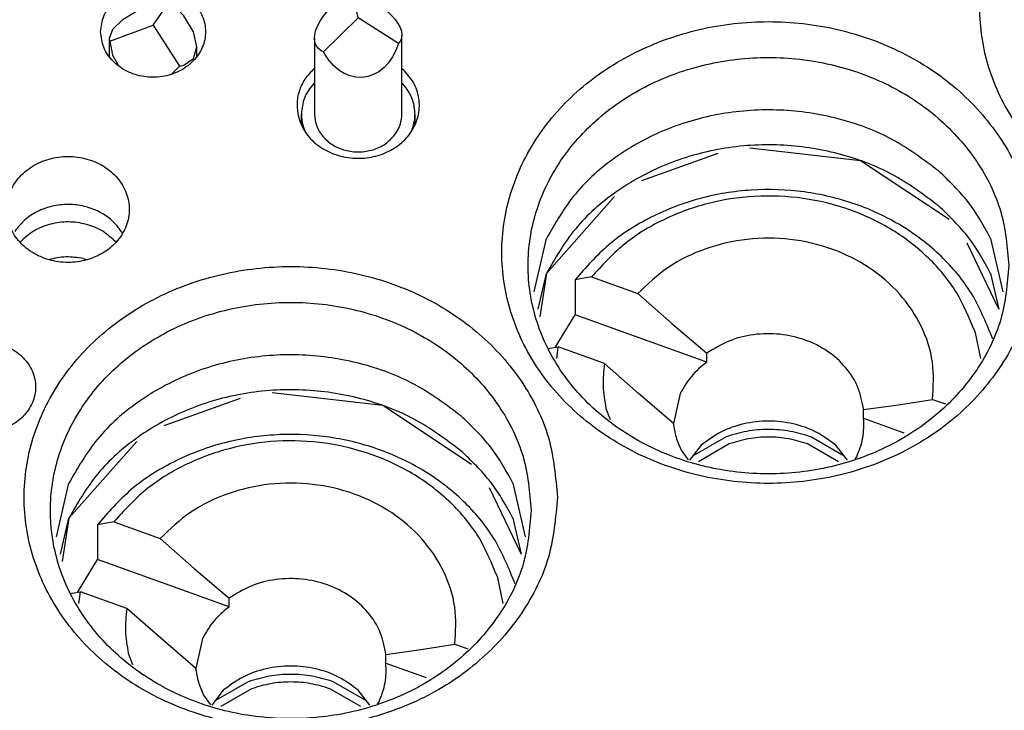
# Model space of a CAD drawing. Header units: inches. Extents: x -129 to 664, y -381 to 179.
# Tile 10 of 109: x -50 to -39, y -345 to -337. Entities that reach past the tile are written whole.
import ezdxf

# ---------------------------------------------------------------- set-up
doc = ezdxf.new("R2010")
doc.units = ezdxf.units.IN
doc.layers.add('1', color=7, linetype='Continuous')

# ---------------------------------------------------------------- blocks, each defined once
blk = doc.blocks.new('1253-4473_contact_band_1__164', base_point=(-48.194, -344.667))
at = {"color": 7, "linetype": 'Continuous'}
for p, q in [((-47.812, -344.383), (-48.194, -344.603)), ((-46.459, -344.603), (-46.84, -344.383)), ((-47.774, -344.463), (-48.127, -344.667)), ((-46.525, -344.667), (-46.878, -344.463))]:
    blk.add_line(p, q, dxfattribs=at)
for points, knots in [([(-46.84, -344.383), (-46.919, -344.359), (-47.077, -344.311), (-47.326, -344.293), (-47.575, -344.311), (-47.733, -344.359), (-47.812, -344.383)], [0, 0, 0, 0, 0.2463273, 0.4949917, 0.7436561, 0.9899833, 0.9899833, 0.9899833, 0.9899833]), ([(-46.878, -344.463), (-46.951, -344.441), (-47.097, -344.397), (-47.326, -344.38), (-47.555, -344.397), (-47.701, -344.441), (-47.774, -344.463)], [0, 0, 0, 0, 0.2269315, 0.4560162, 0.6851009, 0.9120324, 0.9120324, 0.9120324, 0.9120324])]:
    blk.add_open_spline(points, degree=3, knots=knots, dxfattribs=at)
blk = doc.blocks.new('nut_hcdps_E7018-25751_1__165', base_point=(-49.838, -344.65))
at = {"color": 7, "linetype": 'Continuous'}
for p, q in [((-49.351, -342.554), (-49.539, -342.586)), ((-49.539, -342.586), (-49.539, -342.986)), ((-49.351, -342.554), (-48.821, -342.744)), ((-48.821, -342.744), (-48.43, -343.086)), ((-49.768, -343.36), (-49.539, -342.986)), ((-48.032, -343.527), (-49.539, -342.986)), ((-48.43, -343.086), (-48.032, -343.427)), ((-44.967, -343.175), (-44.902, -343.487)), ((-44.775, -343.228), (-44.768, -343.26)), ((-49.838, -343.372), (-49.828, -343.37)), ((-49.828, -343.37), (-49.733, -343.354)), ((-49.749, -343.488), (-49.733, -343.354)), ((-49.203, -343.544), (-49.733, -343.354)), ((-48.032, -343.527), (-48.032, -343.427)), ((-48.812, -343.886), (-49.203, -343.544)), ((-48.415, -344.227), (-48.812, -343.886)), ((-48.335, -343.887), (-48.414, -344.23)), ((-45.84, -344.015), (-45.449, -343.954)), ((-45.449, -343.954), (-45.303, -344.006)), ((-49.185, -344.057), (-49.138, -344.184)), ((-46.238, -344.071), (-45.84, -344.015)), ((-46.238, -344.171), (-46.238, -344.071)), ((-46.238, -344.171), (-45.776, -344.336)), ((-48.098, -344.48), (-48.229, -344.65)), ((-46.423, -344.65), (-46.554, -344.48)), ((-48.323, -344.536), (-48.246, -344.647)), ((-46.336, -344.635), (-46.317, -344.611))]:
    blk.add_line(p, q, dxfattribs=at)
for points, knots in [([(-44.775, -343.228), (-44.843, -343.062), (-44.981, -342.725), (-45.344, -342.298), (-45.798, -341.949), (-46.333, -341.7), (-46.918, -341.561), (-47.523, -341.54), (-48.118, -341.637), (-48.672, -341.85), (-49.165, -342.161), (-49.416, -342.446), (-49.539, -342.586)], [0, 0, 0, 0, 0.535684, 1.087419, 1.657482, 2.244352, 2.843314, 3.4475, 4.049152, 4.640942, 5.217265, 5.77538, 5.77538, 5.77538, 5.77538]), ([(-44.967, -343.175), (-45.03, -343.023), (-45.157, -342.713), (-45.489, -342.32), (-45.904, -341.998), (-46.394, -341.767), (-46.929, -341.637), (-47.485, -341.613), (-48.033, -341.698), (-48.543, -341.888), (-49, -342.168), (-49.235, -342.426), (-49.351, -342.554)], [0, 0, 0, 0, 0.491822, 0.998257, 1.521403, 2.059938, 2.609648, 3.16436, 3.717052, 4.261046, 4.791155, 5.304721, 5.304721, 5.304721, 5.304721]), ([(-45.449, -343.954), (-45.441, -343.811), (-45.424, -343.523), (-45.565, -343.103), (-45.816, -342.731), (-46.17, -342.428), (-46.599, -342.216), (-47.076, -342.106), (-47.57, -342.105), (-48.046, -342.215), (-48.482, -342.421), (-48.709, -342.637), (-48.821, -342.744)], [0, 0, 0, 0, 0.425961, 0.856788, 1.300306, 1.760505, 2.236772, 2.724474, 3.216329, 3.704134, 4.180586, 4.641007, 4.641007, 4.641007, 4.641007]), ([(-46.238, -344.071), (-46.254, -343.985), (-46.287, -343.81), (-46.437, -343.58), (-46.646, -343.393), (-46.906, -343.263), (-47.196, -343.198), (-47.495, -343.203), (-47.784, -343.273), (-47.95, -343.376), (-48.032, -343.427)], [0, 0, 0, 0, 0.260228, 0.527904, 0.806064, 1.09453, 1.39027, 1.688392, 1.983425, 2.270654, 2.270654, 2.270654, 2.270654]), ([(-49.203, -343.544), (-49.212, -343.63), (-49.229, -343.802), (-49.199, -343.972), (-49.185, -344.057)], [0, 0, 0, 0, 0.2573964, 0.5152202, 0.5152202, 0.5152202, 0.5152202]), ([(-48.032, -343.527), (-48.095, -343.578), (-48.218, -343.68), (-48.296, -343.819), (-48.335, -343.887)], [0, 0, 0, 0, 0.2410819, 0.4742278, 0.4742278, 0.4742278, 0.4742278]), ([(-46.317, -344.611), (-46.289, -344.54), (-46.232, -344.398), (-46.236, -344.246), (-46.238, -344.171)], [0, 0, 0, 0, 0.2270745, 0.4514798, 0.4514798, 0.4514798, 0.4514798]), ([(-48.415, -344.227), (-48.407, -344.28), (-48.391, -344.388), (-48.345, -344.486), (-48.323, -344.536)], [0, 0, 0, 0, 0.1608635, 0.3238788, 0.3238788, 0.3238788, 0.3238788]), ([(-46.554, -344.48), (-46.627, -344.426), (-46.775, -344.316), (-47.043, -344.225), (-47.326, -344.192), (-47.609, -344.225), (-47.877, -344.316), (-48.025, -344.426), (-48.098, -344.48)], [0, 0, 0, 0, 0.271593, 0.551446, 0.83596, 1.120473, 1.400327, 1.671919, 1.671919, 1.671919, 1.671919])]:
    blk.add_open_spline(points, degree=3, knots=knots, dxfattribs=at)
blk = doc.blocks.new('E7018-60120_plug_female_hcdps_ass__166', base_point=(-49.838, -344.667))
for name, p in [('nut_hcdps_E7018-25751_1__165', (-49.838, -344.65)), ('1253-4473_contact_band_1__164', (-48.194, -344.667))]:
    blk.add_blockref(name, p)
blk = doc.blocks.new('100A_pin_assy_5__167', base_point=(-49.838, -344.667))
blk.add_blockref('E7018-60120_plug_female_hcdps_ass__166', (-49.838, -344.667))
blk = doc.blocks.new('1253-4473_contact_band_1__168', base_point=(-42.73, -341.865))
at = {"color": 7, "linetype": 'Continuous'}
for p, q in [((-42.348, -341.581), (-42.73, -341.802)), ((-40.995, -341.802), (-41.376, -341.581)), ((-42.31, -341.661), (-42.663, -341.865)), ((-41.061, -341.865), (-41.414, -341.661))]:
    blk.add_line(p, q, dxfattribs=at)
for points, knots in [([(-41.376, -341.581), (-41.455, -341.557), (-41.613, -341.509), (-41.862, -341.491), (-42.111, -341.509), (-42.269, -341.557), (-42.348, -341.581)], [0, 0, 0, 0, 0.2463272, 0.4949915, 0.7436559, 0.9899831, 0.9899831, 0.9899831, 0.9899831]), ([(-41.414, -341.661), (-41.487, -341.639), (-41.633, -341.595), (-41.862, -341.578), (-42.091, -341.595), (-42.237, -341.639), (-42.31, -341.661)], [0, 0, 0, 0, 0.2269314, 0.456016, 0.6851006, 0.912032, 0.912032, 0.912032, 0.912032])]:
    blk.add_open_spline(points, degree=3, knots=knots, dxfattribs=at)
blk = doc.blocks.new('nut_hcdps_E7018-25751_1__169', base_point=(-44.374, -341.848))
at = {"color": 7, "linetype": 'Continuous'}
for p, q in [((-43.887, -339.752), (-44.075, -339.784)), ((-44.075, -339.784), (-44.075, -340.184)), ((-43.887, -339.752), (-43.357, -339.942)), ((-43.357, -339.942), (-42.966, -340.284)), ((-44.304, -340.558), (-44.075, -340.184)), ((-42.568, -340.725), (-44.075, -340.184)), ((-42.966, -340.284), (-42.568, -340.625)), ((-39.503, -340.373), (-39.438, -340.685)), ((-39.311, -340.427), (-39.304, -340.458)), ((-44.374, -340.57), (-44.364, -340.568)), ((-44.364, -340.568), (-44.269, -340.552)), ((-44.285, -340.686), (-44.269, -340.552)), ((-43.739, -340.742), (-44.269, -340.552)), ((-42.568, -340.725), (-42.568, -340.625)), ((-43.348, -341.084), (-43.739, -340.742)), ((-42.951, -341.425), (-43.348, -341.084)), ((-42.871, -341.085), (-42.95, -341.428)), ((-43.721, -341.255), (-43.674, -341.383)), ((-40.774, -341.269), (-40.376, -341.213)), ((-40.376, -341.213), (-39.985, -341.152)), ((-39.985, -341.152), (-39.839, -341.204)), ((-40.774, -341.369), (-40.774, -341.269)), ((-40.774, -341.369), (-40.312, -341.534)), ((-42.634, -341.678), (-42.765, -341.848)), ((-40.959, -341.848), (-41.09, -341.678)), ((-42.859, -341.734), (-42.782, -341.845)), ((-40.872, -341.833), (-40.853, -341.809))]:
    blk.add_line(p, q, dxfattribs=at)
for points, knots in [([(-39.311, -340.427), (-39.379, -340.261), (-39.517, -339.923), (-39.88, -339.496), (-40.334, -339.147), (-40.869, -338.898), (-41.454, -338.759), (-42.059, -338.738), (-42.654, -338.836), (-43.208, -339.049), (-43.701, -339.359), (-43.952, -339.644), (-44.075, -339.784)], [0, 0, 0, 0, 0.535684, 1.087419, 1.657482, 2.244352, 2.843314, 3.4475, 4.049152, 4.640943, 5.217265, 5.77538, 5.77538, 5.77538, 5.77538]), ([(-39.503, -340.373), (-39.566, -340.221), (-39.693, -339.911), (-40.025, -339.518), (-40.44, -339.196), (-40.93, -338.965), (-41.465, -338.835), (-42.021, -338.812), (-42.569, -338.896), (-43.079, -339.086), (-43.536, -339.366), (-43.771, -339.625), (-43.887, -339.752)], [0, 0, 0, 0, 0.491822, 0.998257, 1.521403, 2.059938, 2.609648, 3.164359, 3.717052, 4.261045, 4.791154, 5.30472, 5.30472, 5.30472, 5.30472]), ([(-39.985, -341.152), (-39.977, -341.009), (-39.96, -340.722), (-40.101, -340.301), (-40.352, -339.929), (-40.706, -339.626), (-41.135, -339.414), (-41.612, -339.304), (-42.106, -339.303), (-42.582, -339.413), (-43.018, -339.619), (-43.245, -339.836), (-43.357, -339.942)], [0, 0, 0, 0, 0.425961, 0.856788, 1.300306, 1.760505, 2.236772, 2.724474, 3.216329, 3.704134, 4.180586, 4.641007, 4.641007, 4.641007, 4.641007]), ([(-40.774, -341.269), (-40.79, -341.183), (-40.823, -341.009), (-40.973, -340.778), (-41.182, -340.591), (-41.442, -340.461), (-41.732, -340.396), (-42.031, -340.401), (-42.32, -340.472), (-42.486, -340.574), (-42.568, -340.625)], [0, 0, 0, 0, 0.260228, 0.527904, 0.806064, 1.094531, 1.39027, 1.688393, 1.983426, 2.270655, 2.270655, 2.270655, 2.270655]), ([(-43.739, -340.742), (-43.748, -340.828), (-43.765, -341), (-43.735, -341.17), (-43.721, -341.255)], [0, 0, 0, 0, 0.2573962, 0.5152199, 0.5152199, 0.5152199, 0.5152199]), ([(-42.568, -340.725), (-42.631, -340.777), (-42.754, -340.878), (-42.832, -341.017), (-42.871, -341.085)], [0, 0, 0, 0, 0.2410817, 0.4742275, 0.4742275, 0.4742275, 0.4742275]), ([(-40.853, -341.809), (-40.825, -341.738), (-40.768, -341.596), (-40.772, -341.444), (-40.774, -341.369)], [0, 0, 0, 0, 0.2270742, 0.4514792, 0.4514792, 0.4514792, 0.4514792]), ([(-42.951, -341.425), (-42.943, -341.479), (-42.927, -341.586), (-42.881, -341.685), (-42.859, -341.734)], [0, 0, 0, 0, 0.1608635, 0.3238789, 0.3238789, 0.3238789, 0.3238789]), ([(-41.09, -341.678), (-41.163, -341.624), (-41.311, -341.514), (-41.579, -341.423), (-41.862, -341.39), (-42.145, -341.423), (-42.413, -341.514), (-42.561, -341.624), (-42.634, -341.678)], [0, 0, 0, 0, 0.271593, 0.551446, 0.835959, 1.120473, 1.400326, 1.671919, 1.671919, 1.671919, 1.671919])]:
    blk.add_open_spline(points, degree=3, knots=knots, dxfattribs=at)
blk = doc.blocks.new('E7018-60120_plug_female_hcdps_ass__170', base_point=(-44.374, -341.865))
for name, p in [('nut_hcdps_E7018-25751_1__169', (-44.374, -341.848)), ('1253-4473_contact_band_1__168', (-42.73, -341.865))]:
    blk.add_blockref(name, p)
blk = doc.blocks.new('100A_pin_assy_4__171', base_point=(-44.374, -341.865))
blk.add_blockref('E7018-60120_plug_female_hcdps_ass__170', (-44.374, -341.865))
blk = doc.blocks.new('gnd_pogo_bot_1400-1715_2_5__220', base_point=(-49.402, -337.434))
at = {"color": 7, "linetype": 'Continuous'}
for p, q in [((-48.902, -336.637), (-49.093, -336.713)), ((-48.902, -336.872), (-48.711, -336.596)), ((-48.711, -336.596), (-48.902, -336.637)), ((-48.549, -336.764), (-48.711, -336.596)), ((-49.093, -336.713), (-49.256, -336.813)), ((-49.256, -336.813), (-49.364, -336.922)), ((-48.44, -336.947), (-48.549, -336.764)), ((-49.364, -336.922), (-49.402, -337.024)), ((-49.398, -337.053), (-48.902, -336.872)), ((-48.902, -336.872), (-48.598, -337.34)), ((-48.402, -337.119), (-48.44, -336.947)), ((-49.402, -337.024), (-49.402, -337.233)), ((-49.402, -337.024), (-49.398, -337.053)), ((-49.398, -337.053), (-49.364, -337.214)), ((-48.44, -337.254), (-48.402, -337.119)), ((-48.402, -337.233), (-48.402, -337.119)), ((-49.364, -337.214), (-49.294, -337.34)), ((-48.549, -337.33), (-48.44, -337.254)), ((-48.696, -337.434), (-48.598, -337.34)), ((-48.598, -337.34), (-48.549, -337.33))]:
    blk.add_line(p, q, dxfattribs=at)
blk = doc.blocks.new('ground_pin_set_2__224', base_point=(-64.857, -337.434))
blk.add_blockref('gnd_pogo_bot_1400-1715_2_5__220', (-49.402, -337.434))
blk = doc.blocks.new('insulator_top2_E7018-25457__230', base_point=(-87.509, -353.663))
at = {"color": 7, "linetype": 'Continuous'}
for p, q in [((-47.063, -337.371), (-47.055, -337.364)), ((-46.055, -337.365), (-46.043, -337.375)), ((-49.261, -339.236), (-49.251, -339.254)), ((-44.543, -339.922), (-44.403, -339.311)), ((-39.321, -339.311), (-39.181, -339.922)), ((-50.007, -342.724), (-49.867, -342.112)), ((-44.785, -342.112), (-44.645, -342.724))]:
    blk.add_line(p, q, dxfattribs=at)
for points, knots in [([(-36.398, -334.029), (-36.663, -334.046), (-37.19, -334.08), (-37.93, -334.353), (-38.569, -334.771), (-39.063, -335.324), (-39.376, -335.971), (-39.484, -336.67), (-39.376, -337.369), (-39.063, -338.017), (-38.569, -338.569), (-37.93, -338.987), (-37.19, -339.26), (-36.663, -339.294), (-36.398, -339.311)], [0, 0, 0, 0, 0.794513, 1.576011, 2.334441, 3.065329, 3.771497, 4.46299, 5.154483, 5.860651, 6.591538, 7.349969, 8.131467, 8.92598, 8.92598, 8.92598, 8.92598]), ([(-49.502, -336.947), (-49.495, -337.007), (-49.48, -337.131), (-49.367, -337.291), (-49.205, -337.408), (-49.007, -337.469), (-48.797, -337.469), (-48.6, -337.408), (-48.437, -337.291), (-48.328, -337.131), (-48.289, -336.947), (-48.328, -336.762), (-48.437, -336.602), (-48.6, -336.486), (-48.797, -336.424), (-49.007, -336.424), (-49.205, -336.486), (-49.367, -336.602), (-49.48, -336.762), (-49.495, -336.886), (-49.502, -336.947)], [0, 0, 0, 0, 0.181365, 0.369194, 0.566516, 0.771824, 0.980202, 1.18551, 1.382833, 1.570662, 1.752027, 1.933392, 2.121221, 2.318543, 2.523851, 2.732229, 2.937537, 3.134859, 3.322688, 3.504053, 3.504053, 3.504053, 3.504053]), ([(-38.812, -339.472), (-38.833, -339.241), (-38.874, -338.773), (-39.2, -338.125), (-39.691, -337.574), (-40.33, -337.153), (-41.07, -336.89), (-41.862, -336.801), (-42.654, -336.89), (-43.394, -337.153), (-44.033, -337.574), (-44.527, -338.125), (-44.84, -338.773), (-44.948, -339.472), (-44.84, -340.171), (-44.527, -340.818), (-44.033, -341.37), (-43.394, -341.791), (-42.654, -342.054), (-41.862, -342.143), (-41.07, -342.054), (-40.33, -341.791), (-39.691, -341.37), (-39.2, -340.818), (-38.874, -340.171), (-38.833, -339.703), (-38.812, -339.472)], [0, 0, 0, 0, 0.691493, 1.39766, 2.128548, 2.886978, 3.668476, 4.462988, 5.2575, 6.038999, 6.797429, 7.528316, 8.234484, 8.925977, 9.61747, 10.323637, 11.054524, 11.812954, 12.594453, 13.388965, 14.183477, 14.964976, 15.723405, 16.454293, 17.16046, 17.851953, 17.851953, 17.851953, 17.851953]), ([(-39.112, -339.622), (-39.131, -339.413), (-39.168, -338.992), (-39.462, -338.408), (-39.904, -337.91), (-40.481, -337.531), (-41.148, -337.294), (-41.862, -337.213), (-42.576, -337.294), (-43.243, -337.531), (-43.819, -337.91), (-44.265, -338.408), (-44.547, -338.992), (-44.644, -339.622), (-44.547, -340.252), (-44.265, -340.836), (-43.819, -341.334), (-43.243, -341.713), (-42.576, -341.95), (-41.862, -342.031), (-41.148, -341.95), (-40.481, -341.713), (-39.904, -341.334), (-39.462, -340.836), (-39.168, -340.252), (-39.131, -339.83), (-39.112, -339.622)], [0, 0, 0, 0, 0.623477, 1.260185, 1.919182, 2.603013, 3.307642, 4.024006, 4.740369, 5.444999, 6.128829, 6.787826, 7.424534, 8.048012, 8.671489, 9.308197, 9.967194, 10.651024, 11.355654, 12.072017, 12.788381, 13.493011, 14.176841, 14.835838, 15.472546, 16.096023, 16.096023, 16.096023, 16.096023]), ([(-47.063, -337.371), (-47.099, -337.409), (-47.171, -337.483), (-47.236, -337.624), (-47.264, -337.773), (-47.247, -337.871), (-47.239, -337.92)], [0, 0, 0, 0, 0.1565274, 0.3081287, 0.4566947, 0.6049567, 0.6049567, 0.6049567, 0.6049567]), ([(-47.239, -337.92), (-47.217, -337.98), (-47.171, -338.101), (-47.03, -338.246), (-46.851, -338.348), (-46.645, -338.399), (-46.431, -338.394), (-46.228, -338.335), (-46.053, -338.224), (-45.925, -338.073), (-45.854, -337.893), (-45.852, -337.703), (-45.913, -337.519), (-45.999, -337.424), (-46.043, -337.375)], [0, 0, 0, 0, 0.18881, 0.385341, 0.590374, 0.801685, 1.015032, 1.225553, 1.429251, 1.624352, 1.812177, 1.996964, 2.184256, 2.378516, 2.378516, 2.378516, 2.378516]), ([(-39.918, -338.538), (-40.089, -338.409), (-40.438, -338.149), (-41.063, -337.92), (-41.727, -337.819), (-42.4, -337.862), (-43.043, -338.044), (-43.613, -338.357), (-44.093, -338.777), (-44.301, -339.135), (-44.403, -339.311)], [0, 0, 0, 0, 0.640613, 1.299906, 1.970701, 2.643504, 3.30843, 3.957154, 4.584719, 5.190927, 5.190927, 5.190927, 5.190927]), ([(-50.574, -338.979), (-50.567, -339.043), (-50.553, -339.172), (-50.446, -339.345), (-50.289, -339.48), (-50.091, -339.565), (-49.874, -339.595), (-49.657, -339.565), (-49.46, -339.48), (-49.301, -339.345), (-49.198, -339.172), (-49.162, -338.979), (-49.198, -338.786), (-49.301, -338.613), (-49.46, -338.478), (-49.657, -338.392), (-49.874, -338.363), (-50.091, -338.392), (-50.289, -338.478), (-50.446, -338.613), (-50.553, -338.786), (-50.567, -338.915), (-50.574, -338.979)], [0, 0, 0, 0, 0.190439, 0.386512, 0.591376, 0.804667, 1.023004, 1.241341, 1.454632, 1.659496, 1.855569, 2.046008, 2.236447, 2.43252, 2.637384, 2.850675, 3.069012, 3.287349, 3.50064, 3.705504, 3.901578, 4.092016, 4.092016, 4.092016, 4.092016]), ([(-39.321, -339.311), (-39.4, -339.168), (-39.558, -338.88), (-39.797, -338.653), (-39.918, -338.538)], [0, 0, 0, 0, 0.4838511, 0.9810505, 0.9810505, 0.9810505, 0.9810505]), ([(-49.261, -339.236), (-49.296, -339.19), (-49.366, -339.098), (-49.516, -339), (-49.686, -338.937), (-49.87, -338.916), (-50.055, -338.936), (-50.226, -338.997), (-50.377, -339.094), (-50.448, -339.185), (-50.483, -339.23)], [0, 0, 0, 0, 0.169498, 0.345491, 0.526995, 0.711654, 0.896376, 1.078052, 1.254285, 1.42403, 1.42403, 1.42403, 1.42403]), ([(-44.276, -342.274), (-44.297, -342.042), (-44.338, -341.575), (-44.664, -340.927), (-45.155, -340.375), (-45.795, -339.955), (-46.534, -339.692), (-47.326, -339.602), (-48.118, -339.692), (-48.858, -339.955), (-49.497, -340.375), (-49.991, -340.927), (-50.304, -341.575), (-50.412, -342.274), (-50.304, -342.973), (-49.991, -343.62), (-49.497, -344.172), (-48.858, -344.593), (-48.118, -344.856), (-47.326, -344.945), (-46.534, -344.856), (-45.795, -344.593), (-45.155, -344.172), (-44.664, -343.62), (-44.338, -342.973), (-44.297, -342.505), (-44.276, -342.274)], [0, 0, 0, 0, 0.691493, 1.39766, 2.128548, 2.886978, 3.668476, 4.462988, 5.2575, 6.038999, 6.797429, 7.528316, 8.234484, 8.925977, 9.61747, 10.323637, 11.054524, 11.812954, 12.594453, 13.388965, 14.183477, 14.964976, 15.723405, 16.454293, 17.16046, 17.851953, 17.851953, 17.851953, 17.851953]), ([(-44.576, -342.424), (-44.595, -342.215), (-44.632, -341.794), (-44.926, -341.21), (-45.368, -340.712), (-45.945, -340.333), (-46.612, -340.096), (-47.326, -340.015), (-48.04, -340.096), (-48.707, -340.333), (-49.283, -340.712), (-49.729, -341.21), (-50.011, -341.794), (-50.108, -342.424), (-50.011, -343.054), (-49.729, -343.638), (-49.283, -344.135), (-48.707, -344.515), (-48.04, -344.752), (-47.326, -344.832), (-46.612, -344.752), (-45.945, -344.515), (-45.368, -344.135), (-44.926, -343.638), (-44.632, -343.054), (-44.595, -342.632), (-44.576, -342.424)], [0, 0, 0, 0, 0.623477, 1.260185, 1.919182, 2.603013, 3.307642, 4.024006, 4.740369, 5.444999, 6.128829, 6.787826, 7.424534, 8.048012, 8.671489, 9.308197, 9.967194, 10.651024, 11.355654, 12.072017, 12.788381, 13.493011, 14.176841, 14.835838, 15.472546, 16.096023, 16.096023, 16.096023, 16.096023]), ([(-51.446, -341.011), (-51.439, -341.072), (-51.424, -341.196), (-51.311, -341.356), (-51.149, -341.472), (-50.951, -341.533), (-50.741, -341.533), (-50.544, -341.472), (-50.381, -341.356), (-50.272, -341.196), (-50.233, -341.011), (-50.272, -340.826), (-50.381, -340.667), (-50.544, -340.55), (-50.741, -340.489), (-50.951, -340.489), (-51.149, -340.55), (-51.311, -340.667), (-51.424, -340.826), (-51.439, -340.95), (-51.446, -341.011)], [0, 0, 0, 0, 0.181365, 0.369194, 0.566516, 0.771824, 0.980202, 1.18551, 1.382833, 1.570662, 1.752027, 1.933392, 2.121221, 2.318543, 2.523851, 2.732229, 2.937537, 3.134859, 3.322688, 3.504053, 3.504053, 3.504053, 3.504053]), ([(-45.382, -341.34), (-45.553, -341.211), (-45.902, -340.951), (-46.527, -340.722), (-47.191, -340.621), (-47.864, -340.664), (-48.507, -340.846), (-49.077, -341.159), (-49.557, -341.579), (-49.765, -341.937), (-49.867, -342.112)], [0, 0, 0, 0, 0.640613, 1.299907, 1.970701, 2.643504, 3.308431, 3.957155, 4.584719, 5.190928, 5.190928, 5.190928, 5.190928]), ([(-44.785, -342.112), (-44.864, -341.97), (-45.022, -341.682), (-45.261, -341.455), (-45.382, -341.34)], [0, 0, 0, 0, 0.4838514, 0.9810511, 0.9810511, 0.9810511, 0.9810511]), ([(-86.145, -344.002), (-80.473, -345.717), (-69.087, -349.16), (-51.378, -351.925), (-33.439, -352.925), (-15.5, -351.925), (2.208, -349.16), (13.595, -345.717), (19.267, -344.002)], [0, 0, 0, 0, 17.758662, 35.650605, 53.610907, 71.571209, 89.463152, 107.221814, 107.221814, 107.221814, 107.221814])]:
    blk.add_open_spline(points, degree=3, knots=knots, dxfattribs=at)
blk = doc.blocks.new('sig_pogo_1400-2142_13_41_4__231', base_point=(-47.205, -338.331))
at = {"color": 7, "linetype": 'Continuous'}
for p, q in [((-46.731, -336.553), (-46.665, -336.51)), ((-46.665, -336.51), (-46.621, -336.484)), ((-46.555, -336.788), (-46.621, -336.484)), ((-46.621, -336.484), (-46.598, -336.492)), ((-46.598, -336.492), (-46.53, -336.518)), ((-46.53, -336.518), (-46.462, -336.549)), ((-46.851, -336.652), (-46.793, -336.601)), ((-46.793, -336.601), (-46.731, -336.553)), ((-46.462, -336.549), (-46.396, -336.585)), ((-46.396, -336.585), (-46.333, -336.625)), ((-46.333, -336.625), (-46.274, -336.668)), ((-46.949, -336.762), (-46.903, -336.706)), ((-46.903, -336.706), (-46.851, -336.652)), ((-46.274, -336.668), (-46.22, -336.713)), ((-46.22, -336.713), (-46.173, -336.759)), ((-47.017, -336.873), (-46.987, -336.817)), ((-46.987, -336.817), (-46.949, -336.762)), ((-46.952, -337.177), (-46.555, -336.788)), ((-46.093, -337.079), (-46.555, -336.788)), ((-46.173, -336.759), (-46.133, -336.806)), ((-46.133, -336.806), (-46.1, -336.853)), ((-46.1, -336.853), (-46.076, -336.898)), ((-47.055, -337.019), (-47.052, -336.977)), ((-47.052, -336.977), (-47.039, -336.926)), ((-47.039, -336.926), (-47.017, -336.873)), ((-46.076, -336.898), (-46.061, -336.941)), ((-46.061, -336.941), (-46.055, -336.986)), ((-47.055, -337.019), (-47.055, -337.888)), ((-47.05, -337.068), (-47.055, -337.019)), ((-47.034, -337.106), (-47.05, -337.068)), ((-46.093, -337.079), (-46.124, -337.16)), ((-46.072, -337.051), (-46.093, -337.079)), ((-46.059, -337.019), (-46.072, -337.051)), ((-46.055, -336.986), (-46.059, -337.019)), ((-46.055, -337.888), (-46.055, -336.986)), ((-47.011, -337.138), (-47.034, -337.106)), ((-46.978, -337.164), (-47.011, -337.138)), ((-46.952, -337.177), (-46.978, -337.164)), ((-46.938, -337.202), (-46.952, -337.177)), ((-46.89, -337.272), (-46.938, -337.202)), ((-46.124, -337.16), (-46.162, -337.235)), ((-46.837, -337.333), (-46.89, -337.272)), ((-46.208, -337.301), (-46.26, -337.357)), ((-46.162, -337.235), (-46.208, -337.301)), ((-46.778, -337.384), (-46.837, -337.333)), ((-46.715, -337.423), (-46.778, -337.384)), ((-46.649, -337.451), (-46.715, -337.423)), ((-46.318, -337.403), (-46.38, -337.437)), ((-46.26, -337.357), (-46.318, -337.403)), ((-47.055, -337.53), (-47.067, -337.541)), ((-46.581, -337.467), (-46.649, -337.451)), ((-46.513, -337.47), (-46.581, -337.467)), ((-46.445, -337.46), (-46.513, -337.47)), ((-46.38, -337.437), (-46.445, -337.46)), ((-46.006, -337.588), (-46.055, -337.529)), ((-47.205, -338.013), (-47.205, -337.888)), ((-45.905, -338.013), (-45.905, -337.888)), ((-47.178, -338.049), (-47.158, -338.097)), ((-45.951, -338.092), (-45.927, -338.031))]:
    blk.add_line(p, q, dxfattribs=at)
for points, knots in [([(-47.067, -337.541), (-47.107, -337.593), (-47.185, -337.696), (-47.199, -337.825), (-47.205, -337.888)], [0, 0, 0, 0, 0.1935531, 0.3809583, 0.3809583, 0.3809583, 0.3809583]), ([(-45.905, -337.888), (-45.91, -337.835), (-45.919, -337.727), (-45.977, -337.634), (-46.006, -337.588)], [0, 0, 0, 0, 0.1585784, 0.3210088, 0.3210088, 0.3210088, 0.3210088]), ([(-47.205, -337.888), (-47.204, -337.916), (-47.202, -337.97), (-47.186, -338.023), (-47.178, -338.049)], [0, 0, 0, 0, 0.0816944, 0.1639494, 0.1639494, 0.1639494, 0.1639494]), ([(-47.055, -337.888), (-47.05, -337.936), (-47.039, -338.032), (-46.957, -338.159), (-46.836, -338.256), (-46.687, -338.314), (-46.524, -338.328), (-46.366, -338.297), (-46.223, -338.225), (-46.156, -338.146), (-46.124, -338.107)], [0, 0, 0, 0, 0.141386, 0.287254, 0.439971, 0.598978, 0.761314, 0.922843, 1.079706, 1.229734, 1.229734, 1.229734, 1.229734]), ([(-46.124, -338.107), (-46.104, -338.073), (-46.065, -338.005), (-46.059, -337.927), (-46.055, -337.888)], [0, 0, 0, 0, 0.1170727, 0.2316645, 0.2316645, 0.2316645, 0.2316645]), ([(-45.927, -338.031), (-45.92, -338.007), (-45.908, -337.961), (-45.906, -337.912), (-45.905, -337.888)], [0, 0, 0, 0, 0.0724708, 0.1445545, 0.1445545, 0.1445545, 0.1445545])]:
    blk.add_open_spline(points, degree=3, knots=knots, dxfattribs=at)
blk = doc.blocks.new('signal_pin_set__282', base_point=(-78.632, -366.805))
blk.add_blockref('sig_pogo_1400-2142_13_41_4__231', (-47.205, -338.331))
blk = doc.blocks.new('insulator_top1_E7018-25456__294', base_point=(-87.509, -354.063))
at = {"color": 7, "linetype": 'Continuous'}
for p, q in [((-50.424, -339.354), (-50.419, -339.348)), ((-44.543, -339.922), (-44.403, -339.311)), ((-39.321, -339.311), (-39.181, -339.922)), ((-49.701, -339.541), (-49.654, -339.554)), ((-44.497, -340.122), (-44.403, -339.711)), ((-39.321, -339.711), (-39.227, -340.122)), ((-50.007, -342.724), (-49.867, -342.112)), ((-44.785, -342.112), (-44.645, -342.724)), ((-49.961, -342.924), (-49.867, -342.512)), ((-44.785, -342.512), (-44.691, -342.924))]:
    blk.add_line(p, q, dxfattribs=at)
for points, knots in [([(-39.918, -338.538), (-40.089, -338.409), (-40.438, -338.149), (-41.063, -337.92), (-41.727, -337.819), (-42.4, -337.862), (-43.043, -338.044), (-43.613, -338.357), (-44.093, -338.777), (-44.301, -339.135), (-44.403, -339.311)], [0, 0, 0, 0, 0.640613, 1.299906, 1.970701, 2.643504, 3.30843, 3.957154, 4.584719, 5.190927, 5.190927, 5.190927, 5.190927]), ([(-39.918, -338.938), (-40.089, -338.809), (-40.438, -338.549), (-41.063, -338.32), (-41.727, -338.219), (-42.4, -338.262), (-43.043, -338.444), (-43.613, -338.757), (-44.093, -339.177), (-44.301, -339.535), (-44.403, -339.711)], [0, 0, 0, 0, 0.640613, 1.299906, 1.9707, 2.643503, 3.30843, 3.957153, 4.584718, 5.190926, 5.190926, 5.190926, 5.190926]), ([(-39.321, -339.311), (-39.4, -339.168), (-39.558, -338.88), (-39.797, -338.653), (-39.918, -338.538)], [0, 0, 0, 0, 0.4838511, 0.9810505, 0.9810505, 0.9810505, 0.9810505]), ([(-39.321, -339.711), (-39.4, -339.568), (-39.558, -339.28), (-39.797, -339.053), (-39.918, -338.938)], [0, 0, 0, 0, 0.4838512, 0.9810507, 0.9810507, 0.9810507, 0.9810507]), ([(-49.325, -339.353), (-49.373, -339.309), (-49.472, -339.218), (-49.664, -339.142), (-49.87, -339.113), (-50.077, -339.14), (-50.27, -339.215), (-50.37, -339.304), (-50.419, -339.348)], [0, 0, 0, 0, 0.196081, 0.399664, 0.607703, 0.815821, 1.019617, 1.215979, 1.215979, 1.215979, 1.215979]), ([(-49.701, -339.541), (-49.767, -339.531), (-49.899, -339.511), (-50.03, -339.539), (-50.095, -339.554)], [0, 0, 0, 0, 0.1989565, 0.3974111, 0.3974111, 0.3974111, 0.3974111]), ([(-45.382, -341.34), (-45.553, -341.211), (-45.902, -340.951), (-46.527, -340.722), (-47.191, -340.621), (-47.864, -340.664), (-48.507, -340.846), (-49.077, -341.159), (-49.557, -341.579), (-49.765, -341.937), (-49.867, -342.112)], [0, 0, 0, 0, 0.640613, 1.299907, 1.970701, 2.643504, 3.308431, 3.957155, 4.584719, 5.190928, 5.190928, 5.190928, 5.190928]), ([(-45.382, -341.74), (-45.553, -341.611), (-45.902, -341.351), (-46.527, -341.122), (-47.191, -341.021), (-47.864, -341.064), (-48.507, -341.246), (-49.077, -341.559), (-49.557, -341.979), (-49.765, -342.337), (-49.867, -342.512)], [0, 0, 0, 0, 0.640613, 1.299907, 1.970701, 2.643505, 3.308431, 3.957155, 4.58472, 5.190929, 5.190929, 5.190929, 5.190929]), ([(-44.785, -342.112), (-44.864, -341.97), (-45.022, -341.682), (-45.261, -341.455), (-45.382, -341.34)], [0, 0, 0, 0, 0.4838514, 0.9810511, 0.9810511, 0.9810511, 0.9810511]), ([(-44.785, -342.512), (-44.864, -342.37), (-45.022, -342.082), (-45.261, -341.855), (-45.382, -341.74)], [0, 0, 0, 0, 0.4838515, 0.9810513, 0.9810513, 0.9810513, 0.9810513])]:
    blk.add_open_spline(points, degree=3, knots=knots, dxfattribs=at)
blk = doc.blocks.new('segment_160pin__296', base_point=(-87.509, -369.548))
at = {"color": 7, "linetype": 'Continuous'}
for p, q in [((-40.81, -338.422), (-42.076, -338.277)), ((-42.443, -338.34), (-43.314, -338.653)), ((-39.796, -339.095), (-40.81, -338.422)), ((-43.625, -338.833), (-44.403, -339.711)), ((-39.228, -340.119), (-39.588, -339.365)), ((-44.403, -339.711), (-44.478, -340.206)), ((-47.907, -341.142), (-48.778, -341.455)), ((-46.274, -341.223), (-47.54, -341.079)), ((-45.26, -341.897), (-46.274, -341.223)), ((-49.089, -341.635), (-49.867, -342.512)), ((-44.692, -342.92), (-45.052, -342.166)), ((-49.867, -342.512), (-49.942, -343.007))]:
    blk.add_line(p, q, dxfattribs=at)
blk = doc.blocks.new('segment_160pin_E7018-22555__297', base_point=(-87.509, -369.548))
blk.add_blockref('segment_160pin__296', (-87.509, -369.548))
blk = doc.blocks.new('segment_160pin_assy_E7018-62555_1__298', base_point=(-87.509, -370.048))
for name, p in [('insulator_top2_E7018-25457__230', (-87.509, -353.663)), ('insulator_top1_E7018-25456__294', (-87.509, -354.063)), ('signal_pin_set__282', (-78.632, -366.805)), ('ground_pin_set_2__224', (-64.857, -337.434)), ('segment_160pin_E7018-22555__297', (-87.509, -369.548))]:
    blk.add_blockref(name, p)
blk = doc.blocks.new('hcdps_segment__299', base_point=(-87.509, -370.048))
for name, p in [('segment_160pin_assy_E7018-62555_1__298', (-87.509, -370.048)), ('100A_pin_assy_4__171', (-44.374, -341.865)), ('100A_pin_assy_5__167', (-49.838, -344.667))]:
    blk.add_blockref(name, p)
blk = doc.blocks.new('gen1__300', base_point=(-27.051, -340.34))
blk.add_blockref('hcdps_segment__299', (-87.509, -370.048))
blk = doc.blocks.new('1__302', base_point=(-265.051, -517.34))
blk.add_blockref('gen1__300', (-27.051, -340.34))
blk = doc.blocks.new('hcdps_segment__303', base_point=(-265.051, -519.34))
at = {"layer": '1'}
blk.add_blockref('1__302', (-265.051, -517.34), dxfattribs=at)

msp = doc.modelspace()

# ---------------------------------------------------------------- block references
msp.add_blockref('hcdps_segment__303', (-265.051, -519.34))

doc.saveas('drawing.dxf')
